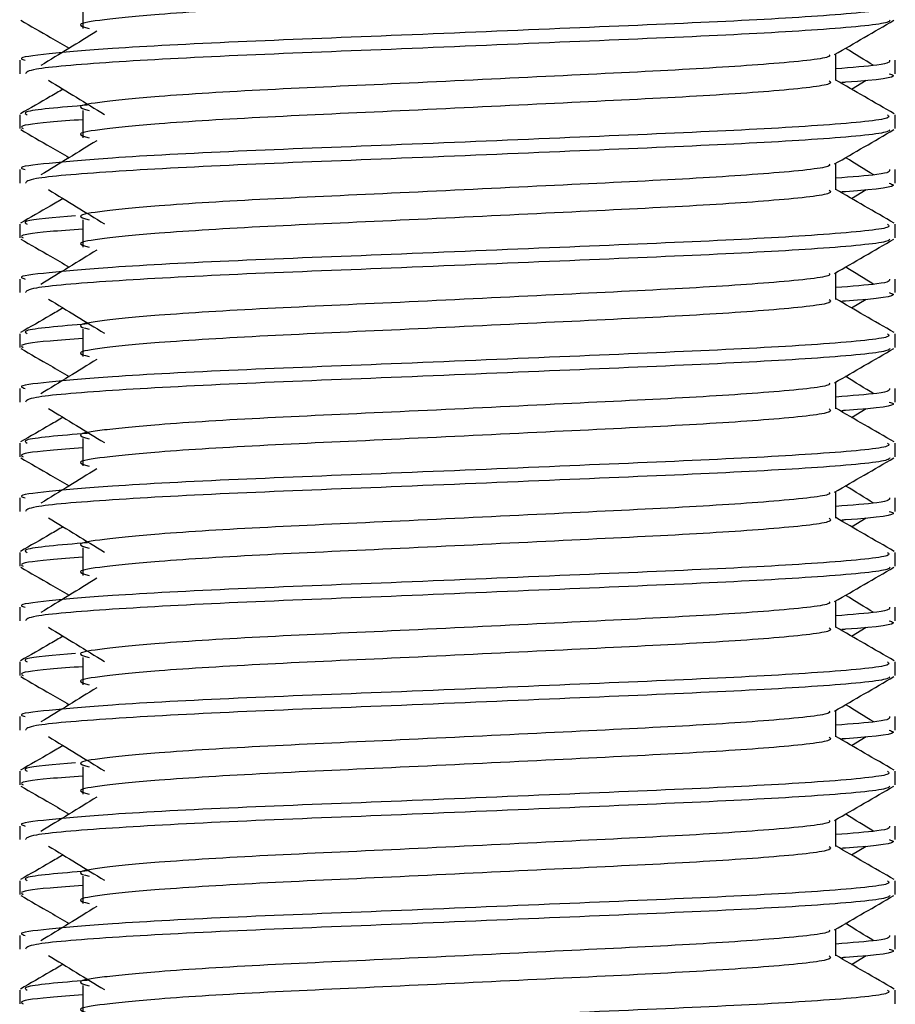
# Model space of a CAD drawing. Header units: millimetres. Extents: x 0 to 420, y 0 to 297.
# Tile 56 of 80: x 294.26 to 296, y 171.05 to 173.01. Entities that reach past the tile are written whole.
import ezdxf

# ---------------------------------------------------------------- set-up
doc = ezdxf.new("R2010")
doc.units = ezdxf.units.MM

msp = doc.modelspace()

# ---------------------------------------------------------------- linework, layer by layer
at = {"color": 7, "linetype": 'Continuous', "lineweight": 25}
for p, q in [((294.3875, 173.0441), (294.3875, 172.9896)), ((294.2621, 172.9262), (294.2621, 172.8991)), ((295.8862, 172.8856), (295.8862, 172.9387)), ((296.004, 172.8991), (296.004, 172.9262)), ((295.9176, 172.8686), (295.9467, 172.8864)), ((294.3875, 172.8263), (294.3875, 172.7719)), ((294.2621, 172.8173), (294.2621, 172.7902)), ((296.004, 172.7902), (296.004, 172.8173)), ((294.2621, 172.7085), (294.2621, 172.6813)), ((295.8862, 172.6679), (295.8862, 172.7209)), ((296.004, 172.6813), (296.004, 172.7085)), ((295.9176, 172.6508), (295.9467, 172.6687)), ((294.3875, 172.6086), (294.3875, 172.5541)), ((294.2621, 172.5996), (294.2621, 172.5724)), ((296.004, 172.5724), (296.004, 172.5996)), ((294.2621, 172.4907), (294.2621, 172.4636)), ((295.8862, 172.4501), (295.8862, 172.5032)), ((296.004, 172.4636), (296.004, 172.4907)), ((295.9176, 172.4331), (295.9467, 172.4509)), ((294.2621, 172.3818), (294.2621, 172.3547)), ((294.3875, 172.3908), (294.3875, 172.3364)), ((296.004, 172.3547), (296.004, 172.3818)), ((295.8862, 172.2324), (295.8862, 172.2855)), ((294.2621, 172.273), (294.2621, 172.2459)), ((296.004, 172.2459), (296.004, 172.273)), ((295.9176, 172.2153), (295.9467, 172.2332)), ((294.2621, 172.1641), (294.2621, 172.1369)), ((294.3875, 172.1731), (294.3875, 172.1187)), ((296.004, 172.1369), (296.004, 172.1641)), ((295.8862, 172.0146), (295.8862, 172.0677)), ((294.2621, 172.0552), (294.2621, 172.0281)), ((296.004, 172.0281), (296.004, 172.0552)), ((295.9176, 171.9976), (295.9467, 172.0154)), ((294.2621, 171.9463), (294.2621, 171.9192)), ((294.3875, 171.9554), (294.3875, 171.9009)), ((296.004, 171.9192), (296.004, 171.9463)), ((295.8862, 171.7969), (295.8862, 171.85)), ((294.2621, 171.8375), (294.2621, 171.8104)), ((296.004, 171.8104), (296.004, 171.8375)), ((295.9176, 171.7799), (295.9467, 171.7977)), ((294.2621, 171.7286), (294.2621, 171.7015)), ((294.3875, 171.7376), (294.3875, 171.6832)), ((296.004, 171.7015), (296.004, 171.7286)), ((295.8862, 171.5792), (295.8862, 171.6322)), ((294.2621, 171.6198), (294.2621, 171.5926)), ((296.004, 171.5926), (296.004, 171.6198)), ((295.9176, 171.5621), (295.9467, 171.58)), ((294.2621, 171.5109), (294.2621, 171.4837)), ((294.3875, 171.5199), (294.3875, 171.4654)), ((296.004, 171.4837), (296.004, 171.5109)), ((295.8862, 171.3614), (295.8862, 171.4145)), ((294.2621, 171.402), (294.2621, 171.3749)), ((296.004, 171.3749), (296.004, 171.402)), ((295.9176, 171.3444), (295.9467, 171.3622)), ((294.3875, 171.3021), (294.3875, 171.2477)), ((294.2621, 171.2931), (294.2621, 171.266)), ((296.004, 171.266), (296.004, 171.2931)), ((294.2621, 171.1843), (294.2621, 171.1571)), ((295.8862, 171.1437), (295.8862, 171.1968)), ((296.004, 171.1571), (296.004, 171.1843)), ((295.9176, 171.1266), (295.9467, 171.1445)), ((294.3875, 171.0844), (294.3875, 171.03)), ((294.2621, 171.0754), (294.2621, 171.0482)), ((296.004, 171.0482), (296.004, 171.0754))]:
    msp.add_line(p, q, dxfattribs=at)
for points, knots in [([(295.8731, 173.1032), (295.8755, 173.1011), (295.8827, 173.0947), (295.7767, 173.0826), (295.5779, 173.0699), (295.3107, 173.0572), (295.0199, 173.0428), (294.7447, 173.0308), (294.5413, 173.0184), (294.4241, 173.0066), (294.3693, 172.9979), (294.3907, 172.992), (294.4001, 172.9894)], [0, 0, 0, 0, 0.059132, 0.177163, 0.292064, 0.406849, 0.524898, 0.638409, 0.754774, 0.844226, 0.930647, 1, 1, 1, 1]), ([(295.9889, 173.0351), (295.9917, 173.033), (295.9998, 173.0267), (295.8774, 173.0145), (295.6475, 173.0018), (295.3386, 172.9892), (295.0022, 172.9748), (294.6842, 172.9627), (294.4478, 172.9504), (294.3154, 172.9385), (294.2549, 172.9314), (294.2696, 172.9272), (294.273, 172.9262)], [0, 0, 0, 0, 0.061077, 0.184512, 0.304677, 0.424721, 0.548174, 0.666888, 0.788581, 0.882129, 0.97251, 1, 1, 1, 1]), ([(294.2642, 173.0057), (294.2839, 172.9943), (294.316, 172.9757), (294.3481, 172.9571), (294.3605, 172.9499)], [0, 0, 0, 0, 0.61317, 1, 1, 1, 1]), ([(295.9936, 173.0056), (295.9929, 173.0042), (295.9902, 172.9986), (295.8776, 172.9873), (295.6475, 172.9746), (295.3385, 172.9619), (295.0025, 172.9476), (294.683, 172.9355), (294.4316, 172.9221), (294.2801, 172.9092), (294.2754, 172.9021), (294.2734, 172.8991)], [0, 0, 0, 0, 0.0399117, 0.1661575, 0.2890582, 0.4118359, 0.5381002, 0.6595169, 0.7839817, 0.9096926, 1, 1, 1, 1]), ([(295.8838, 172.9373), (295.9035, 172.9487), (295.9429, 172.9715), (295.9823, 172.9943), (296.002, 173.0057)], [0, 0, 0, 0, 0.499936, 1, 1, 1, 1]), ([(294.4156, 172.9837), (294.397, 172.9723), (294.3599, 172.9496), (294.3229, 172.9269), (294.3044, 172.9155)], [0, 0, 0, 0, 0.49999, 1, 1, 1, 1]), ([(295.9618, 172.9155), (295.9432, 172.9269), (295.9245, 172.9383), (295.9058, 172.9498), (295.9056, 172.9499)], [0, 0, 0, 0, 0.989832, 1, 1, 1, 1]), ([(295.8728, 172.9372), (295.8737, 172.9359), (295.8777, 172.9305), (295.7752, 172.9193), (295.5783, 172.9066), (295.3106, 172.8939), (295.02, 172.8795), (294.7447, 172.8675), (294.5413, 172.8551), (294.4241, 172.8433), (294.3693, 172.8346), (294.3907, 172.8287), (294.4002, 172.8261)], [0, 0, 0, 0, 0.035107, 0.156135, 0.273953, 0.391653, 0.512699, 0.629093, 0.748412, 0.840135, 0.92875, 1, 1, 1, 1]), ([(295.9931, 172.9262), (295.9936, 172.923), (295.9945, 172.9175), (295.9176, 172.9115), (295.8862, 172.909)], [0, 0, 0, 0, 0.590683, 1, 1, 1, 1]), ([(294.3194, 172.8864), (294.338, 172.875), (294.3751, 172.8523), (294.4121, 172.8296), (294.4306, 172.8182)], [0, 0, 0, 0, 0.5000113, 1, 1, 1, 1]), ([(295.8731, 172.8854), (295.8755, 172.8833), (295.8827, 172.877), (295.7767, 172.8648), (295.5779, 172.8521), (295.3107, 172.8395), (295.0199, 172.8251), (294.7447, 172.813), (294.5413, 172.8007), (294.4241, 172.7889), (294.3693, 172.7802), (294.3907, 172.7743), (294.4001, 172.7717)], [0, 0, 0, 0, 0.059132, 0.177163, 0.292064, 0.406849, 0.524898, 0.638409, 0.754774, 0.844226, 0.930647, 1, 1, 1, 1]), ([(296.0024, 172.8195), (295.9827, 172.8309), (295.9439, 172.8533), (295.9052, 172.8757), (295.8862, 172.8867)], [0, 0, 0, 0, 0.508368, 1, 1, 1, 1]), ([(295.9927, 172.8991), (295.9959, 172.8981), (296.0121, 172.8928), (295.9728, 172.8866), (295.9005, 172.8819), (295.898, 172.8817)], [0, 0, 0, 0, 0.190296, 0.972093, 1, 1, 1, 1]), ([(294.3485, 172.8686), (294.34, 172.8636), (294.3117, 172.8472), (294.2834, 172.8309), (294.2637, 172.8195)], [0, 0, 0, 0, 0.303338, 1, 1, 1, 1]), ([(294.3968, 172.8367), (294.3428, 172.8322), (294.2633, 172.8255), (294.2738, 172.8193), (294.2772, 172.8173)], [0, 0, 0, 0, 0.678995, 1, 1, 1, 1]), ([(295.9889, 172.8173), (295.9917, 172.8152), (295.9998, 172.8089), (295.8774, 172.7968), (295.6475, 172.7841), (295.3386, 172.7714), (295.0022, 172.757), (294.6842, 172.745), (294.4478, 172.7326), (294.3154, 172.7208), (294.2549, 172.7137), (294.2696, 172.7095), (294.273, 172.7085)], [0, 0, 0, 0, 0.061077, 0.184512, 0.304677, 0.424721, 0.548174, 0.666888, 0.788581, 0.882129, 0.97251, 1, 1, 1, 1]), ([(294.3875, 172.8078), (294.3643, 172.8061), (294.2931, 172.8009), (294.2592, 172.7953), (294.2674, 172.7911), (294.2693, 172.7902)], [0, 0, 0, 0, 0.270543, 0.831179, 1, 1, 1, 1]), ([(294.2642, 172.788), (294.2839, 172.7766), (294.316, 172.758), (294.3481, 172.7394), (294.3605, 172.7322)], [0, 0, 0, 0, 0.61317, 1, 1, 1, 1]), ([(295.9936, 172.7878), (295.9929, 172.7865), (295.9902, 172.7809), (295.8776, 172.7696), (295.6475, 172.7569), (295.3385, 172.7442), (295.0025, 172.7298), (294.683, 172.7178), (294.4316, 172.7043), (294.2801, 172.6915), (294.2754, 172.6843), (294.2734, 172.6813)], [0, 0, 0, 0, 0.039912, 0.166158, 0.289058, 0.411836, 0.5381, 0.659517, 0.783982, 0.909693, 1, 1, 1, 1]), ([(295.8838, 172.7196), (295.9035, 172.731), (295.9429, 172.7538), (295.9823, 172.7766), (296.002, 172.788)], [0, 0, 0, 0, 0.499936, 1, 1, 1, 1]), ([(294.4156, 172.7659), (294.397, 172.7546), (294.3599, 172.7319), (294.3229, 172.7091), (294.3044, 172.6978)], [0, 0, 0, 0, 0.49999, 1, 1, 1, 1]), ([(295.9618, 172.6978), (295.9432, 172.7091), (295.9245, 172.7206), (295.9058, 172.7321), (295.9056, 172.7322)], [0, 0, 0, 0, 0.989832, 1, 1, 1, 1]), ([(295.8728, 172.7194), (295.8737, 172.7182), (295.8777, 172.7127), (295.7752, 172.7015), (295.5783, 172.6888), (295.3106, 172.6762), (295.02, 172.6618), (294.7447, 172.6497), (294.5413, 172.6374), (294.4241, 172.6256), (294.3693, 172.6169), (294.3907, 172.611), (294.4002, 172.6084)], [0, 0, 0, 0, 0.035107, 0.156135, 0.273953, 0.391653, 0.512699, 0.629093, 0.748412, 0.840135, 0.92875, 1, 1, 1, 1]), ([(295.9931, 172.7085), (295.9936, 172.7052), (295.9945, 172.6997), (295.9176, 172.6937), (295.8862, 172.6913)], [0, 0, 0, 0, 0.590683, 1, 1, 1, 1]), ([(294.3194, 172.6687), (294.338, 172.6573), (294.3751, 172.6346), (294.4121, 172.6118), (294.4306, 172.6005)], [0, 0, 0, 0, 0.500011, 1, 1, 1, 1]), ([(295.8731, 172.6677), (295.8755, 172.6656), (295.8827, 172.6593), (295.7767, 172.6471), (295.5779, 172.6344), (295.3107, 172.6217), (295.0199, 172.6073), (294.7447, 172.5953), (294.5413, 172.5829), (294.4241, 172.5711), (294.3693, 172.5624), (294.3907, 172.5566), (294.4001, 172.554)], [0, 0, 0, 0, 0.059132, 0.177163, 0.292064, 0.406849, 0.524898, 0.638409, 0.754774, 0.844226, 0.930647, 1, 1, 1, 1]), ([(296.0024, 172.6017), (295.9827, 172.6131), (295.9439, 172.6356), (295.9052, 172.658), (295.8862, 172.669)], [0, 0, 0, 0, 0.508368, 1, 1, 1, 1]), ([(295.9927, 172.6813), (295.9959, 172.6803), (296.0121, 172.6751), (295.9728, 172.6688), (295.9005, 172.6641), (295.898, 172.664)], [0, 0, 0, 0, 0.190296, 0.972093, 1, 1, 1, 1]), ([(294.3485, 172.6508), (294.34, 172.6459), (294.3117, 172.6295), (294.2834, 172.6131), (294.2637, 172.6017)], [0, 0, 0, 0, 0.303338, 1, 1, 1, 1]), ([(294.3733, 172.6164), (294.3306, 172.6127), (294.2629, 172.6069), (294.2733, 172.6016), (294.2772, 172.5996)], [0, 0, 0, 0, 0.6298517, 1, 1, 1, 1]), ([(295.9889, 172.5996), (295.9917, 172.5975), (295.9998, 172.5912), (295.8774, 172.5791), (295.6475, 172.5663), (295.3386, 172.5537), (295.0022, 172.5393), (294.6842, 172.5273), (294.4478, 172.5149), (294.3154, 172.5031), (294.2549, 172.4959), (294.2696, 172.4917), (294.273, 172.4907)], [0, 0, 0, 0, 0.061077, 0.184512, 0.304677, 0.424721, 0.548174, 0.666888, 0.788581, 0.882129, 0.97251, 1, 1, 1, 1]), ([(294.3875, 172.59), (294.3643, 172.5883), (294.2931, 172.5831), (294.2592, 172.5776), (294.2674, 172.5734), (294.2693, 172.5724)], [0, 0, 0, 0, 0.270543, 0.831179, 1, 1, 1, 1]), ([(294.2642, 172.5702), (294.2839, 172.5588), (294.316, 172.5402), (294.3481, 172.5217), (294.3605, 172.5145)], [0, 0, 0, 0, 0.61317, 1, 1, 1, 1]), ([(295.9936, 172.5701), (295.9929, 172.5687), (295.9902, 172.5631), (295.8776, 172.5518), (295.6475, 172.5391), (295.3385, 172.5265), (295.0025, 172.5121), (294.683, 172.5), (294.4316, 172.4866), (294.2801, 172.4737), (294.2754, 172.4666), (294.2734, 172.4636)], [0, 0, 0, 0, 0.039912, 0.166158, 0.289058, 0.411836, 0.5381, 0.659517, 0.783982, 0.909693, 1, 1, 1, 1]), ([(295.8838, 172.5018), (295.9035, 172.5132), (295.9429, 172.536), (295.9823, 172.5588), (296.002, 172.5702)], [0, 0, 0, 0, 0.499936, 1, 1, 1, 1]), ([(294.4156, 172.5482), (294.397, 172.5368), (294.3599, 172.5141), (294.3229, 172.4914), (294.3044, 172.48)], [0, 0, 0, 0, 0.49999, 1, 1, 1, 1]), ([(295.9618, 172.48), (295.9432, 172.4914), (295.9245, 172.5029), (295.9058, 172.5143), (295.9056, 172.5145)], [0, 0, 0, 0, 0.989832, 1, 1, 1, 1]), ([(295.8728, 172.5017), (295.8737, 172.5004), (295.8777, 172.495), (295.7752, 172.4838), (295.5783, 172.4711), (295.3106, 172.4584), (295.02, 172.444), (294.7447, 172.432), (294.5413, 172.4196), (294.4241, 172.4078), (294.3693, 172.3991), (294.3907, 172.3932), (294.4002, 172.3906)], [0, 0, 0, 0, 0.035107, 0.156135, 0.273953, 0.391653, 0.512699, 0.629093, 0.748412, 0.840135, 0.92875, 1, 1, 1, 1]), ([(295.9931, 172.4907), (295.9936, 172.4875), (295.9945, 172.482), (295.9176, 172.476), (295.8862, 172.4736)], [0, 0, 0, 0, 0.590683, 1, 1, 1, 1]), ([(296.0024, 172.384), (295.9827, 172.3954), (295.9439, 172.4178), (295.9052, 172.4402), (295.8862, 172.4513)], [0, 0, 0, 0, 0.508368, 1, 1, 1, 1]), ([(295.9927, 172.4636), (295.9959, 172.4626), (296.0121, 172.4574), (295.9728, 172.4511), (295.9005, 172.4464), (295.898, 172.4462)], [0, 0, 0, 0, 0.190296, 0.972093, 1, 1, 1, 1]), ([(294.3485, 172.4331), (294.34, 172.4281), (294.3117, 172.4118), (294.2834, 172.3954), (294.2637, 172.384)], [0, 0, 0, 0, 0.303338, 1, 1, 1, 1]), ([(294.3194, 172.4509), (294.338, 172.4396), (294.3751, 172.4168), (294.4121, 172.3941), (294.4306, 172.3827)], [0, 0, 0, 0, 0.500011, 1, 1, 1, 1]), ([(295.8731, 172.45), (295.8755, 172.4478), (295.8827, 172.4415), (295.7767, 172.4294), (295.5779, 172.4166), (295.3107, 172.404), (295.0199, 172.3896), (294.7447, 172.3776), (294.5413, 172.3652), (294.4241, 172.3534), (294.3693, 172.3447), (294.3907, 172.3388), (294.4001, 172.3362)], [0, 0, 0, 0, 0.059132, 0.177163, 0.292064, 0.406849, 0.524898, 0.638409, 0.754774, 0.844226, 0.930647, 1, 1, 1, 1]), ([(294.3968, 172.4013), (294.3428, 172.3967), (294.2633, 172.39), (294.2738, 172.3838), (294.2772, 172.3818)], [0, 0, 0, 0, 0.678995, 1, 1, 1, 1]), ([(295.9889, 172.3818), (295.9917, 172.3797), (295.9998, 172.3734), (295.8774, 172.3613), (295.6475, 172.3486), (295.3386, 172.3359), (295.0022, 172.3216), (294.6842, 172.3095), (294.4478, 172.2972), (294.3154, 172.2853), (294.2549, 172.2782), (294.2696, 172.274), (294.273, 172.273)], [0, 0, 0, 0, 0.061077, 0.184512, 0.304677, 0.424721, 0.548174, 0.666888, 0.788581, 0.882129, 0.97251, 1, 1, 1, 1]), ([(294.3875, 172.3723), (294.3643, 172.3706), (294.2931, 172.3654), (294.2592, 172.3599), (294.2674, 172.3557), (294.2693, 172.3547)], [0, 0, 0, 0, 0.270543, 0.831179, 1, 1, 1, 1]), ([(294.2642, 172.3525), (294.2839, 172.3411), (294.316, 172.3225), (294.3481, 172.3039), (294.3605, 172.2967)], [0, 0, 0, 0, 0.61317, 1, 1, 1, 1]), ([(295.9936, 172.3523), (295.9929, 172.351), (295.9902, 172.3454), (295.8776, 172.3341), (295.6475, 172.3214), (295.3385, 172.3087), (295.0025, 172.2943), (294.683, 172.2823), (294.4316, 172.2688), (294.2801, 172.256), (294.2754, 172.2488), (294.2734, 172.2459)], [0, 0, 0, 0, 0.039912, 0.166158, 0.289058, 0.411836, 0.5381, 0.659517, 0.783982, 0.909693, 1, 1, 1, 1]), ([(295.8838, 172.2841), (295.9035, 172.2955), (295.9429, 172.3183), (295.9823, 172.3411), (296.002, 172.3525)], [0, 0, 0, 0, 0.499936, 1, 1, 1, 1]), ([(294.4156, 172.3305), (294.397, 172.3191), (294.3599, 172.2964), (294.3229, 172.2736), (294.3044, 172.2623)], [0, 0, 0, 0, 0.49999, 1, 1, 1, 1]), ([(295.9618, 172.2623), (295.9432, 172.2736), (295.9245, 172.2851), (295.9058, 172.2966), (295.9056, 172.2967)], [0, 0, 0, 0, 0.989832, 1, 1, 1, 1]), ([(295.8728, 172.2839), (295.8737, 172.2827), (295.8777, 172.2772), (295.7752, 172.266), (295.5783, 172.2533), (295.3106, 172.2407), (295.02, 172.2263), (294.7447, 172.2143), (294.5413, 172.2019), (294.4241, 172.1901), (294.3693, 172.1814), (294.3907, 172.1755), (294.4002, 172.1729)], [0, 0, 0, 0, 0.035107, 0.156135, 0.273953, 0.391653, 0.512699, 0.629093, 0.748412, 0.840135, 0.92875, 1, 1, 1, 1]), ([(295.9931, 172.273), (295.9936, 172.2697), (295.9945, 172.2642), (295.9176, 172.2583), (295.8862, 172.2558)], [0, 0, 0, 0, 0.590683, 1, 1, 1, 1]), ([(295.9927, 172.2459), (295.9959, 172.2448), (296.0121, 172.2396), (295.9728, 172.2333), (295.9005, 172.2287), (295.898, 172.2285)], [0, 0, 0, 0, 0.190296, 0.972093, 1, 1, 1, 1]), ([(294.3194, 172.2332), (294.338, 172.2218), (294.3751, 172.1991), (294.4121, 172.1764), (294.4306, 172.165)], [0, 0, 0, 0, 0.500011, 1, 1, 1, 1]), ([(295.8731, 172.2322), (295.8755, 172.2301), (295.8827, 172.2238), (295.7767, 172.2116), (295.5779, 172.1989), (295.3107, 172.1862), (295.0199, 172.1719), (294.7447, 172.1598), (294.5413, 172.1475), (294.4241, 172.1356), (294.3693, 172.1269), (294.3907, 172.1211), (294.4001, 172.1185)], [0, 0, 0, 0, 0.059132, 0.177163, 0.292064, 0.406849, 0.524898, 0.638409, 0.754774, 0.844226, 0.930647, 1, 1, 1, 1]), ([(296.0024, 172.1663), (295.9827, 172.1777), (295.9439, 172.2001), (295.9052, 172.2225), (295.8862, 172.2335)], [0, 0, 0, 0, 0.508368, 1, 1, 1, 1]), ([(294.3485, 172.2153), (294.34, 172.2104), (294.3117, 172.194), (294.2834, 172.1777), (294.2637, 172.1663)], [0, 0, 0, 0, 0.303338, 1, 1, 1, 1]), ([(294.3968, 172.1835), (294.3428, 172.179), (294.2633, 172.1723), (294.2738, 172.1661), (294.2772, 172.1641)], [0, 0, 0, 0, 0.678995, 1, 1, 1, 1]), ([(295.9889, 172.1641), (295.9917, 172.162), (295.9998, 172.1557), (295.8774, 172.1436), (295.6475, 172.1309), (295.3386, 172.1182), (295.0022, 172.1038), (294.6842, 172.0918), (294.4478, 172.0794), (294.3154, 172.0676), (294.2549, 172.0605), (294.2696, 172.0562), (294.273, 172.0552)], [0, 0, 0, 0, 0.0610772, 0.1845123, 0.3046768, 0.4247211, 0.5481742, 0.6668878, 0.7885815, 0.8821287, 0.9725098, 1, 1, 1, 1]), ([(294.3875, 172.1545), (294.3643, 172.1528), (294.2931, 172.1476), (294.2592, 172.1421), (294.2674, 172.1379), (294.2693, 172.1369)], [0, 0, 0, 0, 0.270543, 0.831179, 1, 1, 1, 1]), ([(294.2642, 172.1347), (294.2839, 172.1234), (294.316, 172.1048), (294.3481, 172.0862), (294.3605, 172.079)], [0, 0, 0, 0, 0.61317, 1, 1, 1, 1]), ([(295.9936, 172.1346), (295.9929, 172.1333), (295.9902, 172.1276), (295.8776, 172.1163), (295.6475, 172.1036), (295.3385, 172.091), (295.0025, 172.0766), (294.683, 172.0646), (294.4316, 172.0511), (294.2801, 172.0382), (294.2754, 172.0311), (294.2734, 172.0281)], [0, 0, 0, 0, 0.0399117, 0.1661575, 0.2890582, 0.4118359, 0.5381002, 0.6595169, 0.7839817, 0.9096926, 1, 1, 1, 1]), ([(295.8838, 172.0664), (295.9035, 172.0778), (295.9429, 172.1006), (295.9823, 172.1234), (296.002, 172.1347)], [0, 0, 0, 0, 0.499936, 1, 1, 1, 1]), ([(294.4156, 172.1127), (294.397, 172.1014), (294.3599, 172.0786), (294.3229, 172.0559), (294.3044, 172.0445)], [0, 0, 0, 0, 0.49999, 1, 1, 1, 1]), ([(295.9618, 172.0445), (295.9432, 172.0559), (295.9245, 172.0674), (295.9058, 172.0789), (295.9056, 172.079)], [0, 0, 0, 0, 0.989832, 1, 1, 1, 1]), ([(295.8728, 172.0662), (295.8737, 172.065), (295.8777, 172.0595), (295.7752, 172.0483), (295.5783, 172.0356), (295.3106, 172.0229), (295.02, 172.0086), (294.7447, 171.9965), (294.5413, 171.9842), (294.4241, 171.9723), (294.3693, 171.9636), (294.3907, 171.9578), (294.4002, 171.9552)], [0, 0, 0, 0, 0.035107, 0.156135, 0.273953, 0.391653, 0.512699, 0.629093, 0.748412, 0.840135, 0.92875, 1, 1, 1, 1]), ([(295.9931, 172.0552), (295.9936, 172.052), (295.9945, 172.0465), (295.9176, 172.0405), (295.8862, 172.0381)], [0, 0, 0, 0, 0.590683, 1, 1, 1, 1]), ([(295.9927, 172.0281), (295.9959, 172.0271), (296.0121, 172.0219), (295.9728, 172.0156), (295.9005, 172.0109), (295.898, 172.0108)], [0, 0, 0, 0, 0.190296, 0.972093, 1, 1, 1, 1]), ([(294.3194, 172.0154), (294.338, 172.0041), (294.3751, 171.9813), (294.4121, 171.9586), (294.4306, 171.9472)], [0, 0, 0, 0, 0.500011, 1, 1, 1, 1]), ([(295.8731, 172.0145), (295.8755, 172.0124), (295.8827, 172.006), (295.7767, 171.9939), (295.5779, 171.9812), (295.3107, 171.9685), (295.0199, 171.9541), (294.7447, 171.9421), (294.5413, 171.9297), (294.4241, 171.9179), (294.3693, 171.9092), (294.3907, 171.9033), (294.4001, 171.9007)], [0, 0, 0, 0, 0.059132, 0.177163, 0.292064, 0.406849, 0.524898, 0.638409, 0.754774, 0.844226, 0.930647, 1, 1, 1, 1]), ([(296.0024, 171.9485), (295.9827, 171.9599), (295.9439, 171.9823), (295.9052, 172.0047), (295.8862, 172.0158)], [0, 0, 0, 0, 0.508368, 1, 1, 1, 1]), ([(294.3485, 171.9976), (294.34, 171.9926), (294.3117, 171.9763), (294.2834, 171.9599), (294.2637, 171.9485)], [0, 0, 0, 0, 0.3033381, 1, 1, 1, 1]), ([(294.3968, 171.9658), (294.3428, 171.9612), (294.2633, 171.9545), (294.2738, 171.9483), (294.2772, 171.9463)], [0, 0, 0, 0, 0.678995, 1, 1, 1, 1]), ([(295.9889, 171.9463), (295.9917, 171.9443), (295.9998, 171.938), (295.8774, 171.9258), (295.6475, 171.9131), (295.3386, 171.9005), (295.0022, 171.8861), (294.6842, 171.874), (294.4478, 171.8617), (294.3154, 171.8498), (294.2549, 171.8427), (294.2696, 171.8385), (294.273, 171.8375)], [0, 0, 0, 0, 0.061077, 0.184512, 0.304677, 0.424721, 0.548174, 0.666888, 0.788581, 0.882129, 0.97251, 1, 1, 1, 1]), ([(294.3875, 171.9368), (294.3643, 171.9351), (294.2931, 171.9299), (294.2592, 171.9244), (294.2674, 171.9202), (294.2693, 171.9192)], [0, 0, 0, 0, 0.270543, 0.831179, 1, 1, 1, 1]), ([(294.2642, 171.917), (294.2839, 171.9056), (294.316, 171.887), (294.3481, 171.8684), (294.3605, 171.8612)], [0, 0, 0, 0, 0.61317, 1, 1, 1, 1]), ([(295.9936, 171.9169), (295.9929, 171.9155), (295.9902, 171.9099), (295.8776, 171.8986), (295.6475, 171.8859), (295.3385, 171.8732), (295.0025, 171.8589), (294.683, 171.8468), (294.4316, 171.8333), (294.2801, 171.8205), (294.2754, 171.8134), (294.2734, 171.8104)], [0, 0, 0, 0, 0.039912, 0.166158, 0.289058, 0.411836, 0.5381, 0.659517, 0.783982, 0.909693, 1, 1, 1, 1]), ([(295.8838, 171.8486), (295.9035, 171.86), (295.9429, 171.8828), (295.9823, 171.9056), (296.002, 171.917)], [0, 0, 0, 0, 0.499936, 1, 1, 1, 1]), ([(294.4156, 171.895), (294.397, 171.8836), (294.3599, 171.8609), (294.3229, 171.8382), (294.3044, 171.8268)], [0, 0, 0, 0, 0.49999, 1, 1, 1, 1]), ([(295.8728, 171.8485), (295.8737, 171.8472), (295.8777, 171.8418), (295.7752, 171.8305), (295.5783, 171.8179), (295.3106, 171.8052), (295.02, 171.7908), (294.7447, 171.7788), (294.5413, 171.7664), (294.4241, 171.7546), (294.3693, 171.7459), (294.3907, 171.74), (294.4002, 171.7374)], [0, 0, 0, 0, 0.035107, 0.156135, 0.273953, 0.391653, 0.512699, 0.629093, 0.748412, 0.840135, 0.92875, 1, 1, 1, 1]), ([(295.9618, 171.8268), (295.9432, 171.8382), (295.9245, 171.8496), (295.9058, 171.8611), (295.9056, 171.8612)], [0, 0, 0, 0, 0.989832, 1, 1, 1, 1]), ([(295.9931, 171.8375), (295.9936, 171.8343), (295.9945, 171.8288), (295.9176, 171.8228), (295.8862, 171.8203)], [0, 0, 0, 0, 0.590683, 1, 1, 1, 1]), ([(295.9927, 171.8104), (295.9959, 171.8093), (296.0121, 171.8041), (295.9728, 171.7979), (295.9005, 171.7932), (295.898, 171.793)], [0, 0, 0, 0, 0.190296, 0.972093, 1, 1, 1, 1]), ([(294.3194, 171.7977), (294.338, 171.7863), (294.3751, 171.7636), (294.4121, 171.7409), (294.4306, 171.7295)], [0, 0, 0, 0, 0.500011, 1, 1, 1, 1]), ([(295.8731, 171.7967), (295.8755, 171.7946), (295.8827, 171.7883), (295.7767, 171.7761), (295.5779, 171.7634), (295.3107, 171.7508), (295.0199, 171.7364), (294.7447, 171.7243), (294.5413, 171.712), (294.4241, 171.7002), (294.3693, 171.6915), (294.3907, 171.6856), (294.4001, 171.683)], [0, 0, 0, 0, 0.059132, 0.177163, 0.292064, 0.406849, 0.524898, 0.638409, 0.754774, 0.844226, 0.930647, 1, 1, 1, 1]), ([(296.0024, 171.7308), (295.9827, 171.7422), (295.9439, 171.7646), (295.9052, 171.787), (295.8862, 171.798)], [0, 0, 0, 0, 0.508368, 1, 1, 1, 1]), ([(294.3485, 171.7799), (294.34, 171.7749), (294.3117, 171.7585), (294.2834, 171.7422), (294.2637, 171.7308)], [0, 0, 0, 0, 0.303338, 1, 1, 1, 1]), ([(295.9889, 171.7286), (295.9917, 171.7265), (295.9998, 171.7202), (295.8774, 171.7081), (295.6475, 171.6954), (295.3386, 171.6827), (295.0022, 171.6683), (294.6842, 171.6563), (294.4478, 171.6439), (294.3154, 171.6321), (294.2549, 171.625), (294.2696, 171.6208), (294.273, 171.6198)], [0, 0, 0, 0, 0.061077, 0.184512, 0.304677, 0.424721, 0.548174, 0.666888, 0.788581, 0.882129, 0.97251, 1, 1, 1, 1]), ([(294.3733, 171.7454), (294.3306, 171.7418), (294.2629, 171.7359), (294.2733, 171.7306), (294.2772, 171.7286)], [0, 0, 0, 0, 0.629852, 1, 1, 1, 1]), ([(294.3875, 171.7191), (294.3643, 171.7174), (294.2931, 171.7122), (294.2592, 171.7066), (294.2674, 171.7024), (294.2693, 171.7015)], [0, 0, 0, 0, 0.270543, 0.831179, 1, 1, 1, 1]), ([(294.2642, 171.6993), (294.2839, 171.6879), (294.316, 171.6693), (294.3481, 171.6507), (294.3605, 171.6435)], [0, 0, 0, 0, 0.61317, 1, 1, 1, 1]), ([(295.9936, 171.6991), (295.9929, 171.6978), (295.9902, 171.6921), (295.8776, 171.6809), (295.6475, 171.6682), (295.3385, 171.6555), (295.0025, 171.6411), (294.683, 171.6291), (294.4316, 171.6156), (294.2801, 171.6028), (294.2754, 171.5956), (294.2734, 171.5926)], [0, 0, 0, 0, 0.039912, 0.166158, 0.289058, 0.411836, 0.5381, 0.659517, 0.783982, 0.909693, 1, 1, 1, 1]), ([(295.8838, 171.6309), (295.9035, 171.6423), (295.9429, 171.6651), (295.9823, 171.6879), (296.002, 171.6993)], [0, 0, 0, 0, 0.499936, 1, 1, 1, 1]), ([(294.4156, 171.6772), (294.397, 171.6659), (294.3599, 171.6431), (294.3229, 171.6204), (294.3044, 171.6091)], [0, 0, 0, 0, 0.49999, 1, 1, 1, 1]), ([(295.8728, 171.6307), (295.8737, 171.6295), (295.8777, 171.624), (295.7752, 171.6128), (295.5783, 171.6001), (295.3106, 171.5874), (295.02, 171.5731), (294.7447, 171.561), (294.5413, 171.5487), (294.4241, 171.5369), (294.3693, 171.5282), (294.3907, 171.5223), (294.4002, 171.5197)], [0, 0, 0, 0, 0.035107, 0.156135, 0.273953, 0.391653, 0.512699, 0.629093, 0.748412, 0.840135, 0.92875, 1, 1, 1, 1]), ([(295.9618, 171.6091), (295.9432, 171.6204), (295.9245, 171.6319), (295.9058, 171.6434), (295.9056, 171.6435)], [0, 0, 0, 0, 0.989832, 1, 1, 1, 1]), ([(295.9931, 171.6198), (295.9936, 171.6165), (295.9945, 171.611), (295.9176, 171.605), (295.8862, 171.6026)], [0, 0, 0, 0, 0.590683, 1, 1, 1, 1]), ([(295.9927, 171.5926), (295.9959, 171.5916), (296.0121, 171.5864), (295.9728, 171.5801), (295.9005, 171.5754), (295.898, 171.5753)], [0, 0, 0, 0, 0.190296, 0.972093, 1, 1, 1, 1]), ([(294.3194, 171.58), (294.338, 171.5686), (294.3751, 171.5459), (294.4121, 171.5231), (294.4306, 171.5118)], [0, 0, 0, 0, 0.500011, 1, 1, 1, 1]), ([(295.8731, 171.579), (295.8755, 171.5769), (295.8827, 171.5706), (295.7767, 171.5584), (295.5779, 171.5457), (295.3107, 171.533), (295.0199, 171.5186), (294.7447, 171.5066), (294.5413, 171.4942), (294.4241, 171.4824), (294.3693, 171.4737), (294.3907, 171.4679), (294.4001, 171.4652)], [0, 0, 0, 0, 0.059132, 0.177163, 0.292064, 0.406849, 0.524898, 0.638409, 0.754774, 0.844226, 0.930647, 1, 1, 1, 1]), ([(296.0024, 171.513), (295.9827, 171.5244), (295.9439, 171.5468), (295.9052, 171.5693), (295.8862, 171.5803)], [0, 0, 0, 0, 0.508368, 1, 1, 1, 1]), ([(294.3485, 171.5621), (294.34, 171.5571), (294.3117, 171.5408), (294.2834, 171.5244), (294.2637, 171.513)], [0, 0, 0, 0, 0.303338, 1, 1, 1, 1]), ([(295.9889, 171.5109), (295.9917, 171.5088), (295.9998, 171.5025), (295.8774, 171.4903), (295.6475, 171.4776), (295.3386, 171.465), (295.0022, 171.4506), (294.6842, 171.4386), (294.4478, 171.4262), (294.3154, 171.4144), (294.2549, 171.4072), (294.2696, 171.403), (294.273, 171.402)], [0, 0, 0, 0, 0.0610772, 0.1845123, 0.3046768, 0.4247211, 0.5481742, 0.6668878, 0.7885815, 0.8821287, 0.9725098, 1, 1, 1, 1]), ([(294.3733, 171.5277), (294.3306, 171.524), (294.2629, 171.5182), (294.2733, 171.5128), (294.2772, 171.5109)], [0, 0, 0, 0, 0.629852, 1, 1, 1, 1]), ([(294.3875, 171.5013), (294.3643, 171.4996), (294.2931, 171.4944), (294.2592, 171.4889), (294.2674, 171.4847), (294.2693, 171.4837)], [0, 0, 0, 0, 0.270543, 0.831179, 1, 1, 1, 1]), ([(294.2642, 171.4815), (294.2839, 171.4701), (294.316, 171.4515), (294.3481, 171.4329), (294.3605, 171.4258)], [0, 0, 0, 0, 0.61317, 1, 1, 1, 1]), ([(295.9936, 171.4814), (295.9929, 171.48), (295.9902, 171.4744), (295.8776, 171.4631), (295.6475, 171.4504), (295.3385, 171.4378), (295.0025, 171.4234), (294.683, 171.4113), (294.4316, 171.3979), (294.2801, 171.385), (294.2754, 171.3779), (294.2734, 171.3749)], [0, 0, 0, 0, 0.039912, 0.166158, 0.289058, 0.411836, 0.5381, 0.659517, 0.783982, 0.909693, 1, 1, 1, 1]), ([(295.8838, 171.4131), (295.9035, 171.4245), (295.9429, 171.4473), (295.9823, 171.4701), (296.002, 171.4815)], [0, 0, 0, 0, 0.499936, 1, 1, 1, 1]), ([(294.4156, 171.4595), (294.397, 171.4481), (294.3599, 171.4254), (294.3229, 171.4027), (294.3044, 171.3913)], [0, 0, 0, 0, 0.49999, 1, 1, 1, 1]), ([(295.8728, 171.413), (295.8737, 171.4117), (295.8777, 171.4063), (295.7752, 171.3951), (295.5783, 171.3824), (295.3106, 171.3697), (295.02, 171.3553), (294.7447, 171.3433), (294.5413, 171.3309), (294.4241, 171.3191), (294.3693, 171.3104), (294.3907, 171.3045), (294.4002, 171.3019)], [0, 0, 0, 0, 0.035107, 0.156135, 0.273953, 0.391653, 0.512699, 0.629093, 0.748412, 0.840135, 0.92875, 1, 1, 1, 1]), ([(295.9618, 171.3913), (295.9432, 171.4027), (295.9245, 171.4142), (295.9058, 171.4256), (295.9056, 171.4258)], [0, 0, 0, 0, 0.989832, 1, 1, 1, 1]), ([(295.9931, 171.402), (295.9936, 171.3988), (295.9945, 171.3933), (295.9176, 171.3873), (295.8862, 171.3848)], [0, 0, 0, 0, 0.590683, 1, 1, 1, 1]), ([(295.9927, 171.3749), (295.9959, 171.3739), (296.0121, 171.3687), (295.9728, 171.3624), (295.9005, 171.3577), (295.898, 171.3575)], [0, 0, 0, 0, 0.190296, 0.972093, 1, 1, 1, 1]), ([(294.3194, 171.3622), (294.338, 171.3509), (294.3751, 171.3281), (294.4121, 171.3054), (294.4306, 171.294)], [0, 0, 0, 0, 0.500011, 1, 1, 1, 1]), ([(295.8731, 171.3612), (295.8755, 171.3591), (295.8827, 171.3528), (295.7767, 171.3406), (295.5779, 171.3279), (295.3107, 171.3153), (295.0199, 171.3009), (294.7447, 171.2889), (294.5413, 171.2765), (294.4241, 171.2647), (294.3693, 171.256), (294.3907, 171.2501), (294.4001, 171.2475)], [0, 0, 0, 0, 0.059132, 0.1771634, 0.2920638, 0.4068492, 0.5248979, 0.6384095, 0.7547738, 0.8442256, 0.9306466, 1, 1, 1, 1]), ([(296.0024, 171.2953), (295.9827, 171.3067), (295.9439, 171.3291), (295.9052, 171.3515), (295.8862, 171.3625)], [0, 0, 0, 0, 0.508368, 1, 1, 1, 1]), ([(294.3485, 171.3444), (294.34, 171.3394), (294.3117, 171.323), (294.2834, 171.3067), (294.2637, 171.2953)], [0, 0, 0, 0, 0.303338, 1, 1, 1, 1]), ([(294.3968, 171.3125), (294.3428, 171.308), (294.2633, 171.3013), (294.2738, 171.2951), (294.2772, 171.2931)], [0, 0, 0, 0, 0.678995, 1, 1, 1, 1]), ([(295.9889, 171.2931), (295.9917, 171.291), (295.9998, 171.2847), (295.8774, 171.2726), (295.6475, 171.2599), (295.3386, 171.2472), (295.0022, 171.2329), (294.6842, 171.2208), (294.4478, 171.2085), (294.3154, 171.1966), (294.2549, 171.1895), (294.2696, 171.1853), (294.273, 171.1843)], [0, 0, 0, 0, 0.0610772, 0.1845123, 0.3046768, 0.4247211, 0.5481742, 0.6668878, 0.7885815, 0.8821287, 0.9725098, 1, 1, 1, 1]), ([(294.3875, 171.2836), (294.3643, 171.2819), (294.2931, 171.2767), (294.2592, 171.2711), (294.2674, 171.2669), (294.2693, 171.266)], [0, 0, 0, 0, 0.270543, 0.831179, 1, 1, 1, 1]), ([(294.2642, 171.2638), (294.2839, 171.2524), (294.316, 171.2338), (294.3481, 171.2152), (294.3605, 171.208)], [0, 0, 0, 0, 0.61317, 1, 1, 1, 1]), ([(295.9936, 171.2636), (295.9929, 171.2623), (295.9902, 171.2567), (295.8776, 171.2454), (295.6475, 171.2327), (295.3385, 171.22), (295.0025, 171.2056), (294.683, 171.1936), (294.4316, 171.1801), (294.2801, 171.1673), (294.2754, 171.1601), (294.2734, 171.1571)], [0, 0, 0, 0, 0.039912, 0.166158, 0.289058, 0.411836, 0.5381, 0.659517, 0.783982, 0.909693, 1, 1, 1, 1]), ([(295.8838, 171.1954), (295.9035, 171.2068), (295.9429, 171.2296), (295.9823, 171.2524), (296.002, 171.2638)], [0, 0, 0, 0, 0.499936, 1, 1, 1, 1]), ([(294.4156, 171.2418), (294.397, 171.2304), (294.3599, 171.2077), (294.3229, 171.1849), (294.3044, 171.1736)], [0, 0, 0, 0, 0.49999, 1, 1, 1, 1]), ([(295.9618, 171.1736), (295.9432, 171.1849), (295.9245, 171.1964), (295.9058, 171.2079), (295.9056, 171.208)], [0, 0, 0, 0, 0.989832, 1, 1, 1, 1]), ([(295.8728, 171.1952), (295.8737, 171.194), (295.8777, 171.1885), (295.7752, 171.1773), (295.5783, 171.1646), (295.3106, 171.152), (295.02, 171.1376), (294.7447, 171.1255), (294.5413, 171.1132), (294.4241, 171.1014), (294.3693, 171.0927), (294.3907, 171.0868), (294.4002, 171.0842)], [0, 0, 0, 0, 0.035107, 0.156135, 0.273953, 0.391653, 0.512699, 0.629093, 0.748412, 0.840135, 0.92875, 1, 1, 1, 1]), ([(295.9931, 171.1843), (295.9936, 171.181), (295.9945, 171.1755), (295.9176, 171.1696), (295.8862, 171.1671)], [0, 0, 0, 0, 0.590683, 1, 1, 1, 1]), ([(294.3194, 171.1445), (294.338, 171.1331), (294.3751, 171.1104), (294.4121, 171.0876), (294.4306, 171.0763)], [0, 0, 0, 0, 0.5000113, 1, 1, 1, 1]), ([(295.8731, 171.1435), (295.8755, 171.1414), (295.8827, 171.1351), (295.7767, 171.1229), (295.5779, 171.1102), (295.3107, 171.0975), (295.0199, 171.0832), (294.7447, 171.0711), (294.5413, 171.0588), (294.4241, 171.0469), (294.3693, 171.0382), (294.3907, 171.0324), (294.4001, 171.0298)], [0, 0, 0, 0, 0.059132, 0.177163, 0.292064, 0.406849, 0.524898, 0.638409, 0.754774, 0.844226, 0.930647, 1, 1, 1, 1]), ([(296.0024, 171.0776), (295.9827, 171.0889), (295.9439, 171.1114), (295.9052, 171.1338), (295.8862, 171.1448)], [0, 0, 0, 0, 0.508368, 1, 1, 1, 1]), ([(295.9927, 171.1571), (295.9959, 171.1561), (296.0121, 171.1509), (295.9728, 171.1446), (295.9005, 171.14), (295.898, 171.1398)], [0, 0, 0, 0, 0.190296, 0.972093, 1, 1, 1, 1]), ([(294.3485, 171.1266), (294.34, 171.1217), (294.3117, 171.1053), (294.2834, 171.0889), (294.2637, 171.0776)], [0, 0, 0, 0, 0.303338, 1, 1, 1, 1]), ([(294.3968, 171.0948), (294.3428, 171.0903), (294.2633, 171.0836), (294.2738, 171.0774), (294.2772, 171.0754)], [0, 0, 0, 0, 0.678995, 1, 1, 1, 1]), ([(295.9889, 171.0754), (295.9917, 171.0733), (295.9998, 171.067), (295.8774, 171.0549), (295.6475, 171.0422), (295.3386, 171.0295), (295.0022, 171.0151), (294.6842, 171.0031), (294.4478, 170.9907), (294.3154, 170.9789), (294.2549, 170.9718), (294.2696, 170.9675), (294.273, 170.9665)], [0, 0, 0, 0, 0.061077, 0.184512, 0.304677, 0.424721, 0.548174, 0.666888, 0.788581, 0.882129, 0.97251, 1, 1, 1, 1]), ([(294.3875, 171.0658), (294.3643, 171.0641), (294.2931, 171.0589), (294.2592, 171.0534), (294.2674, 171.0492), (294.2693, 171.0482)], [0, 0, 0, 0, 0.270543, 0.831179, 1, 1, 1, 1])]:
    msp.add_open_spline(points, degree=3, knots=knots, dxfattribs=at)

doc.saveas('drawing.dxf')
